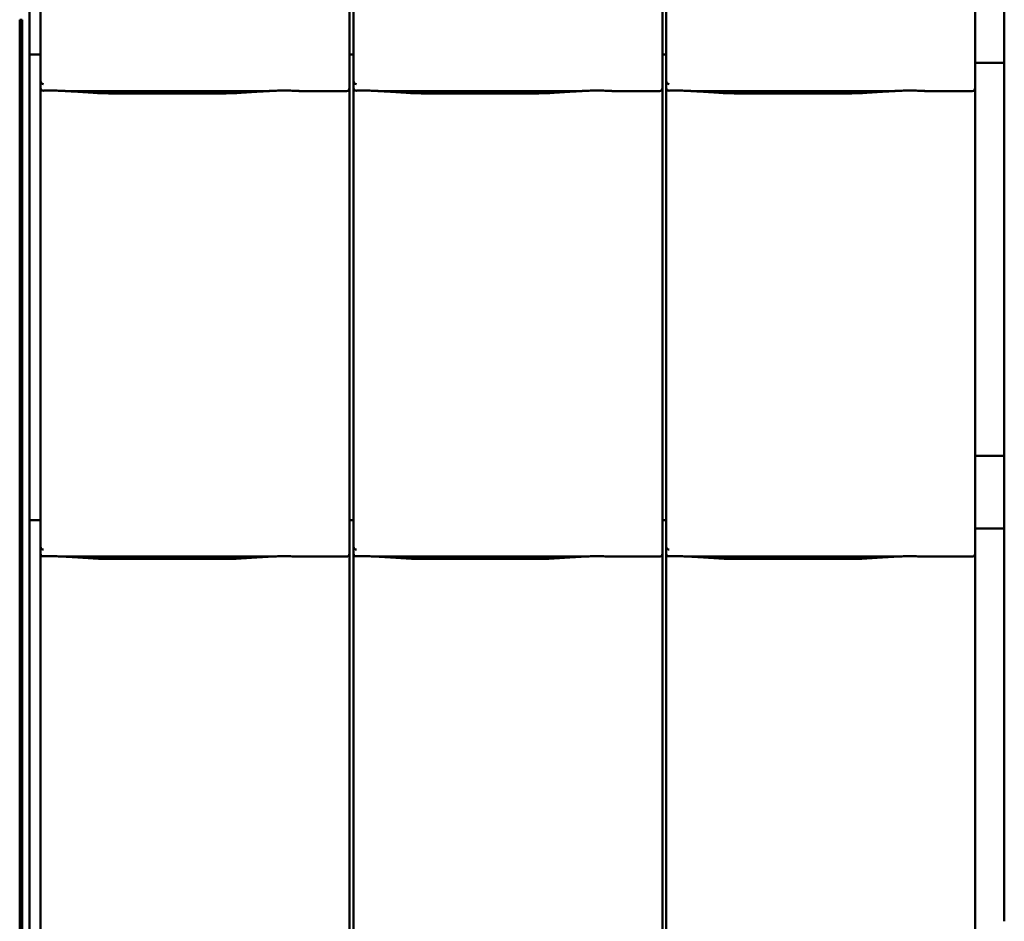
# Model space of a CAD drawing. Header units: millimetres. Extents: x 200 to 13555, y -185 to 8310.
# Tile 34 of 94: x 7617 to 8294, y 2835 to 3454. Entities that reach past the tile are written whole.
import ezdxf

# ---------------------------------------------------------------- set-up
doc = ezdxf.new("R2010")
doc.units = ezdxf.units.MM
doc.header["$LTSCALE"] = 10
doc.layers.add('Sichtbare Kanten(DIN)', color=7, linetype='Continuous', lineweight=50)

msp = doc.modelspace()

# ---------------------------------------------------------------- linework, layer by layer
at = {"layer": 'Sichtbare Kanten(DIN)'}
for p, q in [((7624.04, 3750.38), (7624.04, 3434.09)), ((7631.72, 3727.36), (7631.72, 3434.09)), ((7844.04, 3437.2), (7844.04, 3727.36)), ((7846.72, 3727.36), (7846.72, 3434.09)), ((8059.04, 3437.2), (8059.04, 3727.36)), ((8061.72, 3727.36), (8061.72, 3434.09)), ((8274.04, 3437.2), (8274.04, 3727.36)), ((8294.04, 3424.74), (8294.04, 3474.74)), ((7617.34, 3454.38), (7617.34, 3428.38)), ((7617.34, 3454.38), (7619.09, 3454.38)), ((7618.04, 3428.38), (7618.04, 3454.38)), ((7618.39, 3454.38), (7618.39, 3428.38)), ((7619.09, 3428.38), (7619.09, 3454.38)), ((7624.04, 3431.86), (7624.04, 3434.09)), ((7624.04, 3431.86), (7624.04, 3430.4)), ((7631.72, 3434.09), (7631.72, 3412.11)), ((7844.04, 3437.2), (7844.04, 3412.4)), ((7846.72, 3434.09), (7846.72, 3412.11)), ((8059.04, 3437.2), (8059.04, 3412.4)), ((8061.72, 3434.09), (8061.72, 3412.11)), ((8274.04, 3437.2), (8274.04, 3412.4)), ((7619.09, 3428.38), (7617.34, 3428.38)), ((7617.34, 3428.38), (7617.34, 2405.38)), ((7619.09, 2405.38), (7619.09, 3428.38)), ((7624.04, 3430.38), (7624.04, 3430.4)), ((7624.04, 3430.38), (7624.04, 3114.09)), ((7631.72, 3430.38), (7624.04, 3430.38)), ((7846.72, 3430.38), (7844.04, 3430.38)), ((8061.72, 3430.38), (8059.04, 3430.38)), ((8294.04, 3424.74), (8274.04, 3424.74)), ((8294.04, 3154.74), (8294.04, 3424.74)), ((7631.72, 3412.11), (7631.72, 3407.36)), ((7844.04, 3407.36), (7844.04, 3412.4)), ((7846.72, 3412.11), (7846.72, 3407.36)), ((8059.04, 3407.36), (8059.04, 3412.4)), ((8061.72, 3412.11), (8061.72, 3407.36)), ((8274.04, 3407.36), (8274.04, 3412.4)), ((7631.72, 3407.36), (7631.72, 3114.09)), ((7649.58, 3405.34), (7787.97, 3405.34)), ((7653.53, 3405.1), (7667.92, 3404.16)), ((7769.63, 3404.16), (7784.02, 3405.1)), ((7810.24, 3405.34), (7842.04, 3405.34)), ((7844.04, 3117.2), (7844.04, 3407.36)), ((7846.72, 3407.36), (7846.72, 3114.09)), ((7864.58, 3405.34), (8002.97, 3405.34)), ((7868.53, 3405.1), (7882.92, 3404.16)), ((7984.63, 3404.16), (7999.02, 3405.1)), ((8025.24, 3405.34), (8057.04, 3405.34)), ((8059.04, 3117.2), (8059.04, 3407.36)), ((8061.72, 3407.36), (8061.72, 3114.09)), ((8079.58, 3405.34), (8217.97, 3405.34)), ((8083.53, 3405.1), (8097.92, 3404.16)), ((8199.63, 3404.16), (8214.02, 3405.1)), ((8240.24, 3405.34), (8272.04, 3405.34)), ((8274.04, 3117.2), (8274.04, 3407.36)), ((7681.37, 3403.74), (7756.18, 3403.74)), ((7896.37, 3403.74), (7971.18, 3403.74)), ((8111.37, 3403.74), (8186.18, 3403.74)), ((8294.04, 3154.74), (8274.04, 3154.74)), ((8294.04, 3104.74), (8294.04, 3154.74)), ((7624.04, 3111.86), (7624.04, 3114.09)), ((7631.72, 3114.09), (7631.72, 3092.11)), ((7844.04, 3117.2), (7844.04, 3092.4)), ((7846.72, 3114.09), (7846.72, 3092.11)), ((8059.04, 3117.2), (8059.04, 3092.4)), ((8061.72, 3114.09), (8061.72, 3092.11)), ((8274.04, 3117.2), (8274.04, 3092.4)), ((7624.04, 3111.86), (7624.04, 3110.4)), ((7624.04, 3110.38), (7624.04, 3110.4)), ((7624.04, 3110.38), (7624.04, 2794.09)), ((7631.72, 3110.38), (7624.04, 3110.38)), ((7846.72, 3110.38), (7844.04, 3110.38)), ((8061.72, 3110.38), (8059.04, 3110.38)), ((8294.04, 3104.74), (8274.04, 3104.74)), ((8294.04, 2834.74), (8294.04, 3104.74)), ((7631.72, 3092.11), (7631.72, 3087.36)), ((7631.72, 3087.36), (7631.72, 2794.09)), ((7844.04, 3087.36), (7844.04, 3092.4)), ((7844.04, 2797.2), (7844.04, 3087.36)), ((7846.72, 3092.11), (7846.72, 3087.36)), ((7846.72, 3087.36), (7846.72, 2794.09)), ((8059.04, 3087.36), (8059.04, 3092.4)), ((8059.04, 2797.2), (8059.04, 3087.36)), ((8061.72, 3092.11), (8061.72, 3087.36)), ((8061.72, 3087.36), (8061.72, 2794.09)), ((8274.04, 3087.36), (8274.04, 3092.4)), ((8274.04, 2797.2), (8274.04, 3087.36)), ((7649.58, 3085.34), (7787.97, 3085.34)), ((7653.53, 3085.1), (7667.92, 3084.16)), ((7681.37, 3083.74), (7756.18, 3083.74)), ((7769.63, 3084.16), (7784.02, 3085.1)), ((7810.24, 3085.34), (7842.04, 3085.34)), ((7864.58, 3085.34), (8002.97, 3085.34)), ((7868.53, 3085.1), (7882.92, 3084.16)), ((7896.37, 3083.74), (7971.18, 3083.74)), ((7984.63, 3084.16), (7999.02, 3085.1)), ((8025.24, 3085.34), (8057.04, 3085.34)), ((8079.58, 3085.34), (8217.97, 3085.34)), ((8083.53, 3085.1), (8097.92, 3084.16)), ((8111.37, 3083.74), (8186.18, 3083.74)), ((8199.63, 3084.16), (8214.02, 3085.1)), ((8240.24, 3085.34), (8272.04, 3085.34))]:
    msp.add_line(p, q, dxfattribs=at)
for centre, major_axis, ratio, start_param, end_param in [((7633.72, 3417.76), (-1.9, -5.99), 0.101889, 5.972814, 5.990966), ((7633.72, 3412.08), (1.97, -0.34), 0.953832, 3.32216, 4.874804), ((7848.72, 3417.76), (-1.9, -5.99), 0.101889, 5.972814, 5.990966), ((7848.72, 3412.08), (1.97, -0.34), 0.953832, 3.32216, 4.874804), ((8063.72, 3417.76), (-1.9, -5.99), 0.101889, 5.972814, 5.990966), ((8063.72, 3412.08), (1.97, -0.34), 0.953832, 3.32216, 4.874804), ((7633.72, 3407.36), (0, -2.02), 0.992203, 4.712389, 5.523328), ((7842.04, 3407.36), (0, -2.02), 0.992203, 0, 1.570796), ((7848.72, 3407.36), (0, -2.02), 0.992203, 4.712389, 5.523328), ((8057.04, 3407.36), (0, -2.02), 0.992203, 0, 1.570796), ((8063.72, 3407.36), (0, -2.02), 0.992203, 4.712389, 5.523328), ((8272.04, 3407.36), (0, -2.02), 0.992203, 0, 1.570796), ((7633.72, 3097.76), (-1.9, -5.99), 0.101889, 5.972814, 5.990966), ((7633.72, 3092.08), (1.97, -0.34), 0.953832, 3.32216, 4.874804), ((7633.72, 3087.36), (0, -2.02), 0.992203, 4.712389, 5.523328), ((7842.04, 3087.36), (0, -2.02), 0.992203, 0, 1.570796), ((7848.72, 3097.76), (-1.9, -5.99), 0.101889, 5.972814, 5.990966), ((7848.72, 3092.08), (1.97, -0.34), 0.953832, 3.32216, 4.874804), ((7848.72, 3087.36), (0, -2.02), 0.992203, 4.712389, 5.523328), ((8057.04, 3087.36), (0, -2.02), 0.992203, 0, 1.570796), ((8063.72, 3097.76), (-1.9, -5.99), 0.101889, 5.972814, 5.990966), ((8063.72, 3092.08), (1.97, -0.34), 0.953832, 3.32216, 4.874804), ((8063.72, 3087.36), (0, -2.02), 0.992203, 4.712389, 5.523328), ((8272.04, 3087.36), (0, -2.02), 0.992203, 0, 1.570796)]:
    msp.add_ellipse(centre, major_axis=major_axis, ratio=ratio, start_param=start_param, end_param=end_param, dxfattribs=at)
for points, knots in [([(7632.35, 3405.89), (7632.48, 3405.81), (7632.62, 3405.75), (7632.93, 3405.65), (7633.11, 3405.62), (7633.36, 3405.6), (7633.43, 3405.6), (7633.55, 3405.6), (7633.6, 3405.6), (7633.67, 3405.6), (7633.7, 3405.6), (7633.72, 3405.6)], [-0.5371849, -0.5371849, -0.5371849, -0.5371849, -0.4701715, -0.4701715, -0.3994312, -0.3994312, -0.370279, -0.370279, -0.3542794, -0.3542794, -0.3446725, -0.3446725, -0.3446725, -0.3446725]), ([(7649.58, 3405.34), (7649.22, 3405.34), (7648.83, 3405.36), (7648.05, 3405.39), (7647.65, 3405.41), (7645.92, 3405.49), (7644.41, 3405.56), (7641.37, 3405.65), (7639.84, 3405.68), (7638.44, 3405.68), (7637.05, 3405.68), (7635.52, 3405.65), (7633.91, 3405.61), (7633.82, 3405.6), (7633.72, 3405.6)], [-1.052265, -1.052265, -1.052265, -1.052265, -0.944033, -0.944033, -0.835802, -0.835802, -0.417901, -0.417901, 0, 0, 0, 0.417901, 0.417901, 0.44326, 0.44326, 0.44326, 0.44326]), ([(7648.54, 3405.37), (7648.89, 3405.35), (7649.23, 3405.34), (7649.91, 3405.31), (7650.25, 3405.29), (7650.92, 3405.26), (7651.25, 3405.24), (7651.91, 3405.2), (7652.24, 3405.18), (7652.89, 3405.15), (7653.21, 3405.13), (7653.53, 3405.1)], [1.8945551, 1.8945551, 1.8945551, 1.8945551, 1.9289476, 1.9289476, 1.9633401, 1.9633401, 1.9977326, 1.9977326, 2.0321251, 2.0321251, 2.0665177, 2.0665177, 2.0665177, 2.0665177]), ([(7681.37, 3403.74), (7680.43, 3403.74), (7679.5, 3403.75), (7677.64, 3403.77), (7676.72, 3403.79), (7674.89, 3403.83), (7673.98, 3403.86), (7672.19, 3403.93), (7671.31, 3403.96), (7669.59, 3404.05), (7668.74, 3404.1), (7667.92, 3404.16)], [4.712389, 4.712389, 4.712389, 4.712389, 4.8115332, 4.8115332, 4.9106775, 4.9106775, 5.0098218, 5.0098218, 5.108966, 5.108966, 5.2081103, 5.2081103, 5.2081103, 5.2081103]), ([(7769.63, 3404.16), (7768.81, 3404.1), (7767.96, 3404.05), (7766.24, 3403.96), (7765.36, 3403.93), (7763.57, 3403.86), (7762.66, 3403.83), (7760.83, 3403.79), (7759.91, 3403.77), (7758.05, 3403.75), (7757.12, 3403.74), (7756.18, 3403.74)], [4.2166677, 4.2166677, 4.2166677, 4.2166677, 4.3158119, 4.3158119, 4.4149562, 4.4149562, 4.5141004, 4.5141004, 4.6132447, 4.6132447, 4.712389, 4.712389, 4.712389, 4.712389]), ([(7789.01, 3405.37), (7788.66, 3405.35), (7788.32, 3405.34), (7787.64, 3405.31), (7787.3, 3405.29), (7786.63, 3405.26), (7786.3, 3405.24), (7785.64, 3405.2), (7785.31, 3405.18), (7784.66, 3405.15), (7784.33, 3405.13), (7784.02, 3405.1)], [5.0361477, 5.0361477, 5.0361477, 5.0361477, 5.0705402, 5.0705402, 5.1049328, 5.1049328, 5.1393253, 5.1393253, 5.1737178, 5.1737178, 5.2081103, 5.2081103, 5.2081103, 5.2081103]), ([(7810.24, 3405.34), (7809.88, 3405.34), (7809.49, 3405.36), (7808.71, 3405.39), (7808.32, 3405.41), (7806.58, 3405.49), (7805.07, 3405.56), (7802.03, 3405.65), (7800.5, 3405.68), (7797.71, 3405.68), (7796.18, 3405.65), (7793.14, 3405.56), (7791.63, 3405.49), (7789.9, 3405.41), (7789.5, 3405.39), (7788.72, 3405.36), (7788.33, 3405.34), (7787.97, 3405.34)], [1.226544, 1.226544, 1.226544, 1.226544, 1.334775, 1.334775, 1.443007, 1.443007, 1.860908, 1.860908, 2.278809, 2.278809, 2.69671, 2.69671, 3.11461, 3.11461, 3.222842, 3.222842, 3.331074, 3.331074, 3.331074, 3.331074]), ([(7809.48, 3405.36), (7809.46, 3405.36), (7809.44, 3405.36), (7809.4, 3405.36), (7809.39, 3405.36), (7809.35, 3405.36), (7809.33, 3405.36), (7809.3, 3405.36), (7809.28, 3405.37), (7809.24, 3405.37), (7809.22, 3405.37), (7809.2, 3405.37)], [4.37952398, 4.37952398, 4.37952398, 4.37952398, 4.381345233, 4.381345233, 4.383166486, 4.383166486, 4.384987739, 4.384987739, 4.386808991, 4.386808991, 4.388630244, 4.388630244, 4.388630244, 4.388630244]), ([(7847.35, 3405.89), (7847.48, 3405.81), (7847.62, 3405.75), (7847.93, 3405.65), (7848.11, 3405.62), (7848.36, 3405.6), (7848.43, 3405.6), (7848.55, 3405.6), (7848.6, 3405.6), (7848.67, 3405.6), (7848.7, 3405.6), (7848.72, 3405.6)], [-0.5371849, -0.5371849, -0.5371849, -0.5371849, -0.4701715, -0.4701715, -0.3994312, -0.3994312, -0.370279, -0.370279, -0.3542794, -0.3542794, -0.3446725, -0.3446725, -0.3446725, -0.3446725]), ([(7864.58, 3405.34), (7864.22, 3405.34), (7863.83, 3405.36), (7863.05, 3405.39), (7862.65, 3405.41), (7860.92, 3405.49), (7859.41, 3405.56), (7856.37, 3405.65), (7854.84, 3405.68), (7853.44, 3405.68), (7852.05, 3405.68), (7850.52, 3405.65), (7848.91, 3405.61), (7848.82, 3405.6), (7848.72, 3405.6)], [-1.052265, -1.052265, -1.052265, -1.052265, -0.944033, -0.944033, -0.835802, -0.835802, -0.417901, -0.417901, 0, 0, 0, 0.417901, 0.417901, 0.44326, 0.44326, 0.44326, 0.44326]), ([(7863.54, 3405.37), (7863.89, 3405.35), (7864.23, 3405.34), (7864.91, 3405.31), (7865.25, 3405.29), (7865.92, 3405.26), (7866.25, 3405.24), (7866.91, 3405.2), (7867.24, 3405.18), (7867.89, 3405.15), (7868.21, 3405.13), (7868.53, 3405.1)], [1.8945551, 1.8945551, 1.8945551, 1.8945551, 1.9289476, 1.9289476, 1.9633401, 1.9633401, 1.9977326, 1.9977326, 2.0321251, 2.0321251, 2.0665177, 2.0665177, 2.0665177, 2.0665177]), ([(7896.37, 3403.74), (7895.43, 3403.74), (7894.5, 3403.75), (7892.64, 3403.77), (7891.72, 3403.79), (7889.89, 3403.83), (7888.98, 3403.86), (7887.19, 3403.93), (7886.31, 3403.96), (7884.59, 3404.05), (7883.74, 3404.1), (7882.92, 3404.16)], [4.712389, 4.712389, 4.712389, 4.712389, 4.8115332, 4.8115332, 4.9106775, 4.9106775, 5.0098218, 5.0098218, 5.108966, 5.108966, 5.2081103, 5.2081103, 5.2081103, 5.2081103]), ([(7984.63, 3404.16), (7983.81, 3404.1), (7982.96, 3404.05), (7981.24, 3403.96), (7980.36, 3403.93), (7978.57, 3403.86), (7977.66, 3403.83), (7975.83, 3403.79), (7974.91, 3403.77), (7973.05, 3403.75), (7972.12, 3403.74), (7971.18, 3403.74)], [4.2166677, 4.2166677, 4.2166677, 4.2166677, 4.3158119, 4.3158119, 4.4149562, 4.4149562, 4.5141004, 4.5141004, 4.6132447, 4.6132447, 4.712389, 4.712389, 4.712389, 4.712389]), ([(8004.01, 3405.37), (8003.66, 3405.35), (8003.32, 3405.34), (8002.64, 3405.31), (8002.3, 3405.29), (8001.63, 3405.26), (8001.3, 3405.24), (8000.64, 3405.2), (8000.31, 3405.18), (7999.66, 3405.15), (7999.33, 3405.13), (7999.02, 3405.1)], [5.0361477, 5.0361477, 5.0361477, 5.0361477, 5.0705402, 5.0705402, 5.1049328, 5.1049328, 5.1393253, 5.1393253, 5.1737178, 5.1737178, 5.2081103, 5.2081103, 5.2081103, 5.2081103]), ([(8025.24, 3405.34), (8024.88, 3405.34), (8024.49, 3405.36), (8023.71, 3405.39), (8023.32, 3405.41), (8021.58, 3405.49), (8020.07, 3405.56), (8017.03, 3405.65), (8015.5, 3405.68), (8012.71, 3405.68), (8011.18, 3405.65), (8008.14, 3405.56), (8006.63, 3405.49), (8004.9, 3405.41), (8004.5, 3405.39), (8003.72, 3405.36), (8003.33, 3405.34), (8002.97, 3405.34)], [1.226544, 1.226544, 1.226544, 1.226544, 1.334775, 1.334775, 1.443007, 1.443007, 1.860908, 1.860908, 2.278809, 2.278809, 2.69671, 2.69671, 3.11461, 3.11461, 3.222842, 3.222842, 3.331074, 3.331074, 3.331074, 3.331074]), ([(8024.48, 3405.36), (8024.46, 3405.36), (8024.44, 3405.36), (8024.4, 3405.36), (8024.39, 3405.36), (8024.35, 3405.36), (8024.33, 3405.36), (8024.3, 3405.36), (8024.28, 3405.37), (8024.24, 3405.37), (8024.22, 3405.37), (8024.2, 3405.37)], [4.37952398, 4.37952398, 4.37952398, 4.37952398, 4.381345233, 4.381345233, 4.383166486, 4.383166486, 4.384987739, 4.384987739, 4.386808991, 4.386808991, 4.388630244, 4.388630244, 4.388630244, 4.388630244]), ([(8062.35, 3405.89), (8062.48, 3405.81), (8062.62, 3405.75), (8062.93, 3405.65), (8063.11, 3405.62), (8063.36, 3405.6), (8063.43, 3405.6), (8063.55, 3405.6), (8063.6, 3405.6), (8063.67, 3405.6), (8063.7, 3405.6), (8063.72, 3405.6)], [-0.5371849, -0.5371849, -0.5371849, -0.5371849, -0.4701715, -0.4701715, -0.3994312, -0.3994312, -0.370279, -0.370279, -0.3542794, -0.3542794, -0.3446725, -0.3446725, -0.3446725, -0.3446725]), ([(8079.58, 3405.34), (8079.22, 3405.34), (8078.83, 3405.36), (8078.05, 3405.39), (8077.65, 3405.41), (8075.92, 3405.49), (8074.41, 3405.56), (8071.37, 3405.65), (8069.84, 3405.68), (8068.44, 3405.68), (8067.05, 3405.68), (8065.52, 3405.65), (8063.91, 3405.61), (8063.82, 3405.6), (8063.72, 3405.6)], [-1.052265, -1.052265, -1.052265, -1.052265, -0.944033, -0.944033, -0.835802, -0.835802, -0.417901, -0.417901, 0, 0, 0, 0.417901, 0.417901, 0.44326, 0.44326, 0.44326, 0.44326]), ([(8078.54, 3405.37), (8078.89, 3405.35), (8079.23, 3405.34), (8079.91, 3405.31), (8080.25, 3405.29), (8080.92, 3405.26), (8081.25, 3405.24), (8081.91, 3405.2), (8082.24, 3405.18), (8082.89, 3405.15), (8083.21, 3405.13), (8083.53, 3405.1)], [1.8945551, 1.8945551, 1.8945551, 1.8945551, 1.9289476, 1.9289476, 1.9633401, 1.9633401, 1.9977326, 1.9977326, 2.0321251, 2.0321251, 2.0665177, 2.0665177, 2.0665177, 2.0665177]), ([(8111.37, 3403.74), (8110.43, 3403.74), (8109.5, 3403.75), (8107.64, 3403.77), (8106.72, 3403.79), (8104.89, 3403.83), (8103.98, 3403.86), (8102.19, 3403.93), (8101.31, 3403.96), (8099.59, 3404.05), (8098.74, 3404.1), (8097.92, 3404.16)], [4.712389, 4.712389, 4.712389, 4.712389, 4.8115332, 4.8115332, 4.9106775, 4.9106775, 5.0098218, 5.0098218, 5.108966, 5.108966, 5.2081103, 5.2081103, 5.2081103, 5.2081103]), ([(8199.63, 3404.16), (8198.81, 3404.1), (8197.96, 3404.05), (8196.24, 3403.96), (8195.36, 3403.93), (8193.57, 3403.86), (8192.66, 3403.83), (8190.83, 3403.79), (8189.91, 3403.77), (8188.05, 3403.75), (8187.12, 3403.74), (8186.18, 3403.74)], [4.2166677, 4.2166677, 4.2166677, 4.2166677, 4.3158119, 4.3158119, 4.4149562, 4.4149562, 4.5141004, 4.5141004, 4.6132447, 4.6132447, 4.712389, 4.712389, 4.712389, 4.712389]), ([(8219.01, 3405.37), (8218.66, 3405.35), (8218.32, 3405.34), (8217.64, 3405.31), (8217.3, 3405.29), (8216.63, 3405.26), (8216.3, 3405.24), (8215.64, 3405.2), (8215.31, 3405.18), (8214.66, 3405.15), (8214.33, 3405.13), (8214.02, 3405.1)], [5.0361477, 5.0361477, 5.0361477, 5.0361477, 5.0705402, 5.0705402, 5.1049328, 5.1049328, 5.1393253, 5.1393253, 5.1737178, 5.1737178, 5.2081103, 5.2081103, 5.2081103, 5.2081103]), ([(8240.24, 3405.34), (8239.88, 3405.34), (8239.49, 3405.36), (8238.71, 3405.39), (8238.32, 3405.41), (8236.58, 3405.49), (8235.07, 3405.56), (8232.03, 3405.65), (8230.5, 3405.68), (8227.71, 3405.68), (8226.18, 3405.65), (8223.14, 3405.56), (8221.63, 3405.49), (8219.9, 3405.41), (8219.5, 3405.39), (8218.72, 3405.36), (8218.33, 3405.34), (8217.97, 3405.34)], [1.226544, 1.226544, 1.226544, 1.226544, 1.334775, 1.334775, 1.443007, 1.443007, 1.860908, 1.860908, 2.278809, 2.278809, 2.69671, 2.69671, 3.11461, 3.11461, 3.222842, 3.222842, 3.331074, 3.331074, 3.331074, 3.331074]), ([(8239.48, 3405.36), (8239.46, 3405.36), (8239.44, 3405.36), (8239.4, 3405.36), (8239.39, 3405.36), (8239.35, 3405.36), (8239.33, 3405.36), (8239.3, 3405.36), (8239.28, 3405.37), (8239.24, 3405.37), (8239.22, 3405.37), (8239.2, 3405.37)], [4.37952398, 4.37952398, 4.37952398, 4.37952398, 4.381345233, 4.381345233, 4.383166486, 4.383166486, 4.384987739, 4.384987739, 4.386808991, 4.386808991, 4.388630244, 4.388630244, 4.388630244, 4.388630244]), ([(7632.35, 3085.89), (7632.48, 3085.81), (7632.62, 3085.75), (7632.93, 3085.65), (7633.11, 3085.62), (7633.36, 3085.6), (7633.43, 3085.6), (7633.55, 3085.6), (7633.6, 3085.6), (7633.67, 3085.6), (7633.7, 3085.6), (7633.72, 3085.6)], [-0.5371849, -0.5371849, -0.5371849, -0.5371849, -0.4701715, -0.4701715, -0.3994312, -0.3994312, -0.370279, -0.370279, -0.3542794, -0.3542794, -0.3446725, -0.3446725, -0.3446725, -0.3446725]), ([(7847.35, 3085.89), (7847.48, 3085.81), (7847.62, 3085.75), (7847.93, 3085.65), (7848.11, 3085.62), (7848.36, 3085.6), (7848.43, 3085.6), (7848.55, 3085.6), (7848.6, 3085.6), (7848.67, 3085.6), (7848.7, 3085.6), (7848.72, 3085.6)], [-0.5371849, -0.5371849, -0.5371849, -0.5371849, -0.4701715, -0.4701715, -0.3994312, -0.3994312, -0.370279, -0.370279, -0.3542794, -0.3542794, -0.3446725, -0.3446725, -0.3446725, -0.3446725]), ([(8062.35, 3085.89), (8062.48, 3085.81), (8062.62, 3085.75), (8062.93, 3085.65), (8063.11, 3085.62), (8063.36, 3085.6), (8063.43, 3085.6), (8063.55, 3085.6), (8063.6, 3085.6), (8063.67, 3085.6), (8063.7, 3085.6), (8063.72, 3085.6)], [-0.5371849, -0.5371849, -0.5371849, -0.5371849, -0.4701715, -0.4701715, -0.3994312, -0.3994312, -0.370279, -0.370279, -0.3542794, -0.3542794, -0.3446725, -0.3446725, -0.3446725, -0.3446725]), ([(7649.58, 3085.34), (7649.22, 3085.34), (7648.83, 3085.36), (7648.05, 3085.39), (7647.65, 3085.41), (7645.92, 3085.49), (7644.41, 3085.56), (7641.37, 3085.65), (7639.84, 3085.68), (7638.44, 3085.68), (7637.05, 3085.68), (7635.52, 3085.65), (7633.91, 3085.61), (7633.82, 3085.6), (7633.72, 3085.6)], [-1.052265, -1.052265, -1.052265, -1.052265, -0.944033, -0.944033, -0.835802, -0.835802, -0.417901, -0.417901, 0, 0, 0, 0.417901, 0.417901, 0.44326, 0.44326, 0.44326, 0.44326]), ([(7648.54, 3085.37), (7648.89, 3085.35), (7649.23, 3085.34), (7649.91, 3085.31), (7650.25, 3085.29), (7650.92, 3085.26), (7651.25, 3085.24), (7651.91, 3085.2), (7652.24, 3085.18), (7652.89, 3085.15), (7653.21, 3085.13), (7653.53, 3085.1)], [1.8945551, 1.8945551, 1.8945551, 1.8945551, 1.9289476, 1.9289476, 1.9633401, 1.9633401, 1.9977326, 1.9977326, 2.0321251, 2.0321251, 2.0665177, 2.0665177, 2.0665177, 2.0665177]), ([(7681.37, 3083.74), (7680.43, 3083.74), (7679.5, 3083.75), (7677.64, 3083.77), (7676.72, 3083.79), (7674.89, 3083.83), (7673.98, 3083.86), (7672.19, 3083.93), (7671.31, 3083.96), (7669.59, 3084.05), (7668.74, 3084.1), (7667.92, 3084.16)], [4.712389, 4.712389, 4.712389, 4.712389, 4.8115332, 4.8115332, 4.9106775, 4.9106775, 5.0098218, 5.0098218, 5.108966, 5.108966, 5.2081103, 5.2081103, 5.2081103, 5.2081103]), ([(7769.63, 3084.16), (7768.81, 3084.1), (7767.96, 3084.05), (7766.24, 3083.96), (7765.36, 3083.93), (7763.57, 3083.86), (7762.66, 3083.83), (7760.83, 3083.79), (7759.91, 3083.77), (7758.05, 3083.75), (7757.12, 3083.74), (7756.18, 3083.74)], [4.2166677, 4.2166677, 4.2166677, 4.2166677, 4.3158119, 4.3158119, 4.4149562, 4.4149562, 4.5141004, 4.5141004, 4.6132447, 4.6132447, 4.712389, 4.712389, 4.712389, 4.712389]), ([(7789.01, 3085.37), (7788.66, 3085.35), (7788.32, 3085.34), (7787.64, 3085.31), (7787.3, 3085.29), (7786.63, 3085.26), (7786.3, 3085.24), (7785.64, 3085.2), (7785.31, 3085.18), (7784.66, 3085.15), (7784.33, 3085.13), (7784.02, 3085.1)], [5.0361477, 5.0361477, 5.0361477, 5.0361477, 5.0705402, 5.0705402, 5.1049328, 5.1049328, 5.1393253, 5.1393253, 5.1737178, 5.1737178, 5.2081103, 5.2081103, 5.2081103, 5.2081103]), ([(7810.24, 3085.34), (7809.88, 3085.34), (7809.49, 3085.36), (7808.71, 3085.39), (7808.32, 3085.41), (7806.58, 3085.49), (7805.07, 3085.56), (7802.03, 3085.65), (7800.5, 3085.68), (7797.71, 3085.68), (7796.18, 3085.65), (7793.14, 3085.56), (7791.63, 3085.49), (7789.9, 3085.41), (7789.5, 3085.39), (7788.72, 3085.36), (7788.33, 3085.34), (7787.97, 3085.34)], [1.226544, 1.226544, 1.226544, 1.226544, 1.334775, 1.334775, 1.443007, 1.443007, 1.860908, 1.860908, 2.278809, 2.278809, 2.69671, 2.69671, 3.11461, 3.11461, 3.222842, 3.222842, 3.331074, 3.331074, 3.331074, 3.331074]), ([(7809.48, 3085.36), (7809.46, 3085.36), (7809.44, 3085.36), (7809.4, 3085.36), (7809.39, 3085.36), (7809.35, 3085.36), (7809.33, 3085.36), (7809.3, 3085.36), (7809.28, 3085.37), (7809.24, 3085.37), (7809.22, 3085.37), (7809.2, 3085.37)], [4.37952398, 4.37952398, 4.37952398, 4.37952398, 4.381345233, 4.381345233, 4.383166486, 4.383166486, 4.384987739, 4.384987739, 4.386808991, 4.386808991, 4.388630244, 4.388630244, 4.388630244, 4.388630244]), ([(7864.58, 3085.34), (7864.22, 3085.34), (7863.83, 3085.36), (7863.05, 3085.39), (7862.65, 3085.41), (7860.92, 3085.49), (7859.41, 3085.56), (7856.37, 3085.65), (7854.84, 3085.68), (7853.44, 3085.68), (7852.05, 3085.68), (7850.52, 3085.65), (7848.91, 3085.61), (7848.82, 3085.6), (7848.72, 3085.6)], [-1.052265, -1.052265, -1.052265, -1.052265, -0.944033, -0.944033, -0.835802, -0.835802, -0.417901, -0.417901, 0, 0, 0, 0.417901, 0.417901, 0.44326, 0.44326, 0.44326, 0.44326]), ([(7863.54, 3085.37), (7863.89, 3085.35), (7864.23, 3085.34), (7864.91, 3085.31), (7865.25, 3085.29), (7865.92, 3085.26), (7866.25, 3085.24), (7866.91, 3085.2), (7867.24, 3085.18), (7867.89, 3085.15), (7868.21, 3085.13), (7868.53, 3085.1)], [1.8945551, 1.8945551, 1.8945551, 1.8945551, 1.9289476, 1.9289476, 1.9633401, 1.9633401, 1.9977326, 1.9977326, 2.0321251, 2.0321251, 2.0665177, 2.0665177, 2.0665177, 2.0665177]), ([(7896.37, 3083.74), (7895.43, 3083.74), (7894.5, 3083.75), (7892.64, 3083.77), (7891.72, 3083.79), (7889.89, 3083.83), (7888.98, 3083.86), (7887.19, 3083.93), (7886.31, 3083.96), (7884.59, 3084.05), (7883.74, 3084.1), (7882.92, 3084.16)], [4.712389, 4.712389, 4.712389, 4.712389, 4.8115332, 4.8115332, 4.9106775, 4.9106775, 5.0098218, 5.0098218, 5.108966, 5.108966, 5.2081103, 5.2081103, 5.2081103, 5.2081103]), ([(7984.63, 3084.16), (7983.81, 3084.1), (7982.96, 3084.05), (7981.24, 3083.96), (7980.36, 3083.93), (7978.57, 3083.86), (7977.66, 3083.83), (7975.83, 3083.79), (7974.91, 3083.77), (7973.05, 3083.75), (7972.12, 3083.74), (7971.18, 3083.74)], [4.2166677, 4.2166677, 4.2166677, 4.2166677, 4.3158119, 4.3158119, 4.4149562, 4.4149562, 4.5141004, 4.5141004, 4.6132447, 4.6132447, 4.712389, 4.712389, 4.712389, 4.712389]), ([(8004.01, 3085.37), (8003.66, 3085.35), (8003.32, 3085.34), (8002.64, 3085.31), (8002.3, 3085.29), (8001.63, 3085.26), (8001.3, 3085.24), (8000.64, 3085.2), (8000.31, 3085.18), (7999.66, 3085.15), (7999.33, 3085.13), (7999.02, 3085.1)], [5.0361477, 5.0361477, 5.0361477, 5.0361477, 5.0705402, 5.0705402, 5.1049328, 5.1049328, 5.1393253, 5.1393253, 5.1737178, 5.1737178, 5.2081103, 5.2081103, 5.2081103, 5.2081103]), ([(8025.24, 3085.34), (8024.88, 3085.34), (8024.49, 3085.36), (8023.71, 3085.39), (8023.32, 3085.41), (8021.58, 3085.49), (8020.07, 3085.56), (8017.03, 3085.65), (8015.5, 3085.68), (8012.71, 3085.68), (8011.18, 3085.65), (8008.14, 3085.56), (8006.63, 3085.49), (8004.9, 3085.41), (8004.5, 3085.39), (8003.72, 3085.36), (8003.33, 3085.34), (8002.97, 3085.34)], [1.226544, 1.226544, 1.226544, 1.226544, 1.334775, 1.334775, 1.443007, 1.443007, 1.860908, 1.860908, 2.278809, 2.278809, 2.69671, 2.69671, 3.11461, 3.11461, 3.222842, 3.222842, 3.331074, 3.331074, 3.331074, 3.331074]), ([(8024.48, 3085.36), (8024.46, 3085.36), (8024.44, 3085.36), (8024.4, 3085.36), (8024.39, 3085.36), (8024.35, 3085.36), (8024.33, 3085.36), (8024.3, 3085.36), (8024.28, 3085.37), (8024.24, 3085.37), (8024.22, 3085.37), (8024.2, 3085.37)], [4.37952398, 4.37952398, 4.37952398, 4.37952398, 4.381345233, 4.381345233, 4.383166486, 4.383166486, 4.384987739, 4.384987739, 4.386808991, 4.386808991, 4.388630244, 4.388630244, 4.388630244, 4.388630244]), ([(8079.58, 3085.34), (8079.22, 3085.34), (8078.83, 3085.36), (8078.05, 3085.39), (8077.65, 3085.41), (8075.92, 3085.49), (8074.41, 3085.56), (8071.37, 3085.65), (8069.84, 3085.68), (8068.44, 3085.68), (8067.05, 3085.68), (8065.52, 3085.65), (8063.91, 3085.61), (8063.82, 3085.6), (8063.72, 3085.6)], [-1.052265, -1.052265, -1.052265, -1.052265, -0.944033, -0.944033, -0.835802, -0.835802, -0.417901, -0.417901, 0, 0, 0, 0.417901, 0.417901, 0.44326, 0.44326, 0.44326, 0.44326]), ([(8078.54, 3085.37), (8078.89, 3085.35), (8079.23, 3085.34), (8079.91, 3085.31), (8080.25, 3085.29), (8080.92, 3085.26), (8081.25, 3085.24), (8081.91, 3085.2), (8082.24, 3085.18), (8082.89, 3085.15), (8083.21, 3085.13), (8083.53, 3085.1)], [1.8945551, 1.8945551, 1.8945551, 1.8945551, 1.9289476, 1.9289476, 1.9633401, 1.9633401, 1.9977326, 1.9977326, 2.0321251, 2.0321251, 2.0665177, 2.0665177, 2.0665177, 2.0665177]), ([(8111.37, 3083.74), (8110.43, 3083.74), (8109.5, 3083.75), (8107.64, 3083.77), (8106.72, 3083.79), (8104.89, 3083.83), (8103.98, 3083.86), (8102.19, 3083.93), (8101.31, 3083.96), (8099.59, 3084.05), (8098.74, 3084.1), (8097.92, 3084.16)], [4.712389, 4.712389, 4.712389, 4.712389, 4.8115332, 4.8115332, 4.9106775, 4.9106775, 5.0098218, 5.0098218, 5.108966, 5.108966, 5.2081103, 5.2081103, 5.2081103, 5.2081103]), ([(8199.63, 3084.16), (8198.81, 3084.1), (8197.96, 3084.05), (8196.24, 3083.96), (8195.36, 3083.93), (8193.57, 3083.86), (8192.66, 3083.83), (8190.83, 3083.79), (8189.91, 3083.77), (8188.05, 3083.75), (8187.12, 3083.74), (8186.18, 3083.74)], [4.2166677, 4.2166677, 4.2166677, 4.2166677, 4.3158119, 4.3158119, 4.4149562, 4.4149562, 4.5141004, 4.5141004, 4.6132447, 4.6132447, 4.712389, 4.712389, 4.712389, 4.712389]), ([(8219.01, 3085.37), (8218.66, 3085.35), (8218.32, 3085.34), (8217.64, 3085.31), (8217.3, 3085.29), (8216.63, 3085.26), (8216.3, 3085.24), (8215.64, 3085.2), (8215.31, 3085.18), (8214.66, 3085.15), (8214.33, 3085.13), (8214.02, 3085.1)], [5.0361477, 5.0361477, 5.0361477, 5.0361477, 5.0705402, 5.0705402, 5.1049328, 5.1049328, 5.1393253, 5.1393253, 5.1737178, 5.1737178, 5.2081103, 5.2081103, 5.2081103, 5.2081103]), ([(8240.24, 3085.34), (8239.88, 3085.34), (8239.49, 3085.36), (8238.71, 3085.39), (8238.32, 3085.41), (8236.58, 3085.49), (8235.07, 3085.56), (8232.03, 3085.65), (8230.5, 3085.68), (8227.71, 3085.68), (8226.18, 3085.65), (8223.14, 3085.56), (8221.63, 3085.49), (8219.9, 3085.41), (8219.5, 3085.39), (8218.72, 3085.36), (8218.33, 3085.34), (8217.97, 3085.34)], [1.226544, 1.226544, 1.226544, 1.226544, 1.334775, 1.334775, 1.443007, 1.443007, 1.860908, 1.860908, 2.278809, 2.278809, 2.69671, 2.69671, 3.11461, 3.11461, 3.222842, 3.222842, 3.331074, 3.331074, 3.331074, 3.331074]), ([(8239.48, 3085.36), (8239.46, 3085.36), (8239.44, 3085.36), (8239.4, 3085.36), (8239.39, 3085.36), (8239.35, 3085.36), (8239.33, 3085.36), (8239.3, 3085.36), (8239.28, 3085.37), (8239.24, 3085.37), (8239.22, 3085.37), (8239.2, 3085.37)], [4.37952398, 4.37952398, 4.37952398, 4.37952398, 4.381345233, 4.381345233, 4.383166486, 4.383166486, 4.384987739, 4.384987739, 4.386808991, 4.386808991, 4.388630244, 4.388630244, 4.388630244, 4.388630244])]:
    msp.add_open_spline(points, degree=3, knots=knots, dxfattribs=at)
for points in [[(7809.48, 3405.36), (7809.73, 3405.35), (7809.99, 3405.34), (7810.24, 3405.34)], [(8024.48, 3405.36), (8024.73, 3405.35), (8024.99, 3405.34), (8025.24, 3405.34)], [(8239.48, 3405.36), (8239.73, 3405.35), (8239.99, 3405.34), (8240.24, 3405.34)], [(7809.48, 3085.36), (7809.73, 3085.35), (7809.99, 3085.34), (7810.24, 3085.34)], [(8024.48, 3085.36), (8024.73, 3085.35), (8024.99, 3085.34), (8025.24, 3085.34)], [(8239.48, 3085.36), (8239.73, 3085.35), (8239.99, 3085.34), (8240.24, 3085.34)]]:
    msp.add_open_spline(points, degree=3, dxfattribs=at)

doc.saveas('drawing.dxf')
